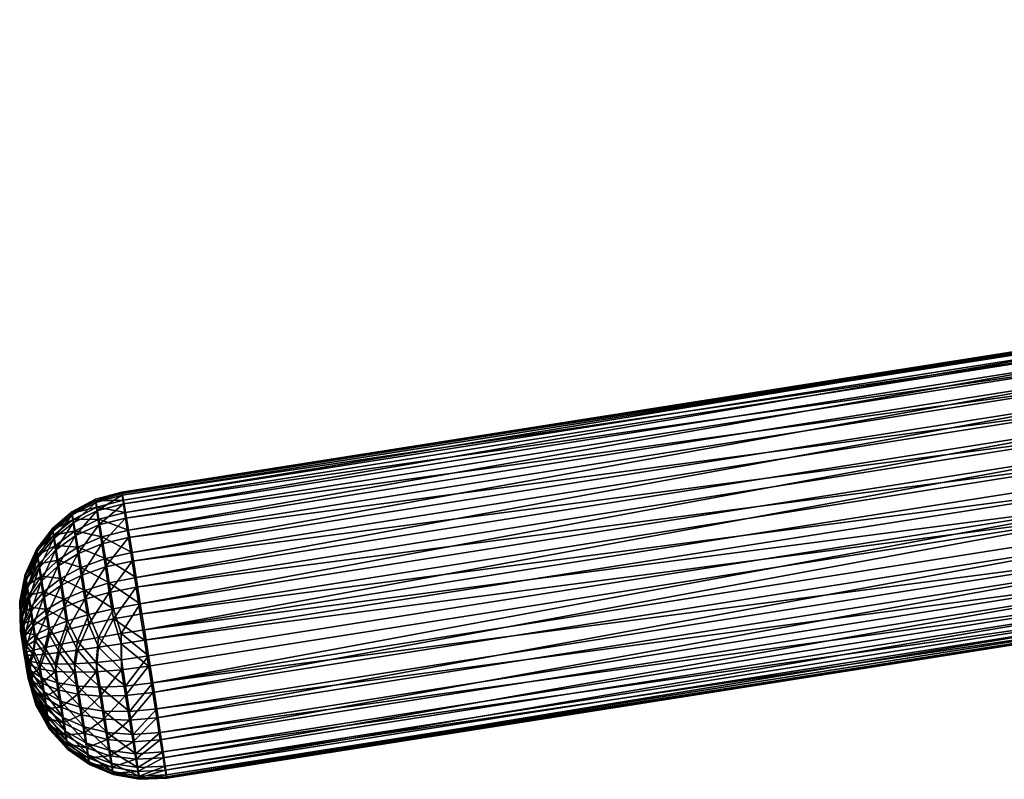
# Model space of a CAD drawing. Header units: centimetres. Extents: x 8 to 126, y -68 to 4.
# Tile 41 of 256: x 8.06 to 9.68, y -65.74 to -64.49. Entities that reach past the tile are written whole.
import ezdxf

# ---------------------------------------------------------------- set-up
doc = ezdxf.new("R2010")
doc.units = ezdxf.units.CM
doc.layers.get('0').update_dxf_attribs({"true_color": 0x5890e1})

msp = doc.modelspace()

# ---------------------------------------------------------------- meshes
at = {"color": 254, "true_color": 0xcad1ee}
mesh = msp.add_polyface(dxfattribs=at)
corners = [(8.2628, -65.515, -29.2969), (9.8995, -65.3011, -29.2932), (9.8927, -65.2584, -29.2876), (9.8995, -65.2842, -29.7619), (8.2628, -65.4978, -29.7736), (9.8927, -65.2412, -29.7643), (9.9064, -65.3285, -29.7507), (8.2765, -65.5851, -29.76), (9.913, -65.3714, -29.7301), (9.9189, -65.4102, -29.7005), (8.2831, -65.628, -29.7394), (9.9238, -65.4422, -29.6635), (8.289, -65.6668, -29.7098), (9.9272, -65.4655, -29.6216), (8.2939, -65.6987, -29.6728), (9.9292, -65.4797, -29.5777), (8.2973, -65.7221, -29.6309), (9.9298, -65.4852, -29.5345), (8.2993, -65.7363, -29.587), (9.9292, -65.4829, -29.491), (8.2993, -65.7395, -29.5002), (9.9272, -65.4719, -29.4461), (9.9238, -65.4516, -29.4027), (8.2973, -65.7285, -29.4554), (9.9189, -65.4224, -29.3635), (8.2939, -65.7082, -29.4119), (9.913, -65.3858, -29.3311), (8.289, -65.679, -29.3727), (9.9064, -65.3445, -29.3075), (8.2831, -65.6424, -29.3404), (8.2765, -65.6011, -29.3168), (9.781, -64.5339, -29.698), (9.7779, -64.5134, -29.6931), (9.781, -64.5331, -29.6996), (9.7778, -64.5139, -29.6913), (9.7748, -64.4941, -29.6906), (9.7754, -64.4939, -29.6925), (9.7784, -64.513, -29.6949), (9.7763, -64.4937, -29.6943), (9.7792, -64.5124, -29.6967), (9.7815, -64.5323, -29.7013), (9.7823, -64.5314, -29.703), (9.7778, -64.5277, -29.3079), (9.7748, -64.5079, -29.3072), (9.7747, -64.5079, -29.309), (9.7791, -64.5075, -29.3007), (9.7805, -64.5262, -29.3009), (9.782, -64.5258, -29.2996), (9.7776, -64.5077, -29.302), (9.7792, -64.5267, -29.3025), (9.7763, -64.5078, -29.3036), (9.7784, -64.5271, -29.3043), (9.7754, -64.5079, -29.3054), (9.7779, -64.5274, -29.3061), (9.781, -64.5481, -29.3028), (9.781, -64.5475, -29.3011), (9.7815, -64.5468, -29.2993), (8.2628, -65.4978, -29.7736), (9.886, -65.1985, -29.7588), (9.8927, -65.2412, -29.7643), (8.2561, -65.4551, -29.7681), (9.879, -65.1551, -29.7445), (8.2491, -65.4117, -29.7537), (9.8724, -65.1138, -29.7208), (8.2425, -65.3703, -29.7301), (9.8665, -65.0772, -29.6885), (8.2366, -65.3338, -29.6978), (9.8616, -65.048, -29.6493), (8.2317, -65.3046, -29.6585), (9.8582, -65.0277, -29.6058), (8.2283, -65.2843, -29.6151), (9.8562, -65.0167, -29.561), (8.2263, -65.2733, -29.5702), (9.8556, -65.0144, -29.5175), (8.2263, -65.2764, -29.4835), (9.8582, -65.0341, -29.4303), (9.8562, -65.0199, -29.4742), (8.2283, -65.2906, -29.4396), (9.8616, -65.0574, -29.3884), (8.2317, -65.314, -29.3977), (9.8665, -65.0894, -29.3514), (8.2366, -65.346, -29.3607), (9.8724, -65.1282, -29.3218), (8.2425, -65.3848, -29.3311), (9.879, -65.1711, -29.3012), (8.2491, -65.4277, -29.3105), (9.886, -65.2154, -29.2901), (8.2561, -65.472, -29.2993), (9.8927, -65.2584, -29.2876), (9.7778, -64.5139, -29.6913), (9.7778, -64.5277, -29.3079), (9.7747, -64.5079, -29.309), (9.781, -64.5339, -29.698), (9.781, -64.5481, -29.3028)]
mesh.append_faces([[corners[k] for k in face] for face in [(0, 1, 2), (3, 4, 5), (6, 7, 3), (8, 7, 6), (9, 10, 8), (11, 12, 9), (13, 14, 11), (15, 16, 13), (17, 18, 15), (19, 20, 17), (21, 20, 19), (22, 23, 21), (24, 25, 22), (26, 27, 24), (28, 29, 26), (1, 30, 28), (31, 32, 33), (34, 32, 31), (35, 32, 34), (36, 37, 32), (38, 39, 37), (32, 40, 33), (40, 32, 37), (41, 37, 39), (42, 43, 44), (45, 46, 47), (48, 46, 45), (48, 49, 46), (50, 49, 48), (50, 51, 49), (52, 51, 50), (52, 53, 51), (43, 53, 52), (42, 53, 43), (54, 53, 42), (54, 55, 53), (55, 51, 53), (51, 55, 56), (56, 49, 51), (57, 58, 59), (60, 61, 58), (62, 63, 61), (64, 65, 63), (66, 67, 65), (68, 69, 67), (70, 71, 69), (72, 73, 71), (74, 75, 76), (77, 78, 75), (79, 80, 78), (81, 82, 80), (83, 84, 82), (85, 86, 84), (87, 88, 86), (89, 90, 91), (92, 90, 89), (92, 93, 90)]], dxfattribs={"color": 254})
mesh = msp.add_polyface(dxfattribs=at)
corners = [(8.2246, -65.5209, -29.3009), (8.2696, -65.5577, -29.3024), (8.2628, -65.515, -29.2969), (8.2319, -65.606, -29.3217), (8.2765, -65.6011, -29.3168), (8.2384, -65.6465, -29.3448), (8.2831, -65.6424, -29.3404), (8.2442, -65.6823, -29.3764), (8.289, -65.679, -29.3727), (8.2489, -65.7108, -29.4148), (8.2939, -65.7082, -29.4119), (8.2523, -65.7307, -29.4574), (8.2973, -65.7285, -29.4554), (8.2542, -65.7415, -29.5012), (8.2993, -65.7395, -29.5002), (8.2999, -65.7418, -29.5437), (8.2548, -65.7438, -29.5438), (8.2993, -65.7363, -29.587), (8.2542, -65.7384, -29.5861), (8.2973, -65.7221, -29.6309), (8.2523, -65.7245, -29.6291), (8.2939, -65.6987, -29.6728), (8.2489, -65.7016, -29.6701), (8.289, -65.6668, -29.7098), (8.2442, -65.6703, -29.7063), (8.2831, -65.628, -29.7394), (8.2384, -65.6324, -29.7353), (8.2765, -65.5851, -29.76), (8.2319, -65.5903, -29.7554), (8.2696, -65.5408, -29.7712), (9.8995, -65.2842, -29.7619), (8.2696, -65.5408, -29.7712), (8.2628, -65.4978, -29.7736), (8.2765, -65.5851, -29.76), (9.913, -65.3714, -29.7301), (8.2831, -65.628, -29.7394), (9.9189, -65.4102, -29.7005), (8.289, -65.6668, -29.7098), (9.9238, -65.4422, -29.6635), (8.2939, -65.6987, -29.6728), (9.9272, -65.4655, -29.6216), (8.2973, -65.7221, -29.6309), (9.9292, -65.4797, -29.5777), (8.2993, -65.7363, -29.587), (9.9298, -65.4852, -29.5345), (8.2999, -65.7418, -29.5437), (8.2993, -65.7395, -29.5002), (9.9272, -65.4719, -29.4461), (8.2973, -65.7285, -29.4554), (9.9238, -65.4516, -29.4027), (8.2939, -65.7082, -29.4119), (9.9189, -65.4224, -29.3635), (8.289, -65.679, -29.3727), (9.913, -65.3858, -29.3311), (8.2831, -65.6424, -29.3404), (9.9064, -65.3445, -29.3075), (8.2765, -65.6011, -29.3168), (9.8995, -65.3011, -29.2932), (8.2696, -65.5577, -29.3024), (8.2628, -65.515, -29.2969), (9.8927, -65.2584, -29.2876), (8.2561, -65.472, -29.2993), (8.2628, -65.515, -29.2969), (8.2561, -65.4551, -29.7681), (9.886, -65.1985, -29.7588), (8.2628, -65.4978, -29.7736), (8.2491, -65.4117, -29.7537), (9.879, -65.1551, -29.7445), (8.2425, -65.3703, -29.7301), (9.8724, -65.1138, -29.7208), (8.2366, -65.3338, -29.6978), (9.8665, -65.0772, -29.6885), (8.2317, -65.3046, -29.6585), (9.8616, -65.048, -29.6493), (8.2283, -65.2843, -29.6151), (9.8582, -65.0277, -29.6058), (8.2263, -65.2733, -29.5702), (9.8562, -65.0167, -29.561), (8.2257, -65.271, -29.5267), (9.8556, -65.0144, -29.5175), (9.8562, -65.0199, -29.4742), (8.2263, -65.2764, -29.4835), (8.2283, -65.2906, -29.4396), (9.8582, -65.0341, -29.4303), (8.2317, -65.314, -29.3977), (9.8616, -65.0574, -29.3884), (8.2366, -65.346, -29.3607), (9.8665, -65.0894, -29.3514), (8.2425, -65.3848, -29.3311), (9.8724, -65.1282, -29.3218), (8.2491, -65.4277, -29.3105), (9.879, -65.1711, -29.3012), (9.886, -65.2154, -29.2901)]
mesh.append_faces([[corners[k] for k in face] for face in [(0, 1, 2), (3, 4, 1), (5, 6, 4), (7, 6, 5), (7, 8, 6), (9, 8, 7), (9, 10, 8), (11, 10, 9), (11, 12, 10), (13, 12, 11), (13, 14, 12), (13, 15, 14), (16, 15, 13), (16, 17, 15), (18, 17, 16), (18, 19, 17), (20, 19, 18), (20, 21, 19), (22, 21, 20), (22, 23, 21), (24, 23, 22), (24, 25, 23), (26, 25, 24), (26, 27, 25), (28, 29, 27), (30, 31, 32), (30, 33, 31), (34, 35, 33), (36, 37, 35), (38, 39, 37), (40, 41, 39), (42, 43, 41), (44, 45, 43), (44, 46, 45), (47, 48, 46), (49, 50, 48), (51, 52, 50), (53, 54, 52), (55, 56, 54), (57, 58, 56), (57, 59, 58), (60, 61, 62), (63, 64, 65), (66, 67, 63), (68, 69, 66), (70, 71, 68), (72, 73, 70), (74, 75, 72), (76, 77, 74), (78, 79, 76), (78, 80, 79), (81, 80, 78), (82, 83, 81), (84, 85, 82), (86, 87, 84), (88, 89, 86), (90, 91, 88), (61, 92, 90)]], dxfattribs={"color": 254})
mesh = msp.add_polyface(dxfattribs=at)
corners = [(8.1881, -65.3159, -29.6562), (8.2366, -65.3338, -29.6978), (8.1928, -65.3445, -29.6945), (8.1847, -65.296, -29.6136), (8.2317, -65.3046, -29.6585), (8.1828, -65.2853, -29.5698), (8.2283, -65.2843, -29.6151), (8.1822, -65.283, -29.5272), (8.2263, -65.2733, -29.5702), (8.1828, -65.2883, -29.4849), (8.2257, -65.271, -29.5267), (8.1847, -65.3022, -29.4419), (8.2263, -65.2764, -29.4835), (8.1881, -65.3251, -29.4009), (8.2283, -65.2906, -29.4396), (8.1928, -65.3564, -29.3647), (8.2317, -65.314, -29.3977), (8.1986, -65.3802, -29.7262), (8.1534, -65.3615, -29.6849), (8.1588, -65.395, -29.7145), (8.1203, -65.3831, -29.67), (8.1489, -65.3347, -29.6489), (8.1458, -65.316, -29.609), (8.1163, -65.359, -29.6376), (8.0894, -65.3893, -29.6222), (8.1135, -65.3422, -29.6018), (8.087, -65.3752, -29.5919), (8.144, -65.3059, -29.5679), (8.1434, -65.3038, -29.5279), (8.1119, -65.3332, -29.5648), (8.0856, -65.3675, -29.5606), (8.1113, -65.3312, -29.5289), (8.0851, -65.3658, -29.5302), (8.0666, -65.4067, -29.5316), (8.144, -65.3088, -29.4883), (8.1458, -65.3218, -29.448), (8.1119, -65.3358, -29.4933), (8.0856, -65.3697, -29.5), (8.1135, -65.3475, -29.457), (8.087, -65.3796, -29.4693), (8.1489, -65.3433, -29.4095), (8.1534, -65.3726, -29.3755), (8.1163, -65.3668, -29.4225), (8.0894, -65.3959, -29.44), (8.1203, -65.3931, -29.392), (8.1588, -65.4082, -29.3484)]
mesh.append_faces([[corners[k] for k in face] for face in [(0, 1, 2), (3, 4, 0), (5, 6, 3), (7, 8, 5), (9, 10, 7), (11, 12, 9), (13, 14, 11), (15, 16, 13), (17, 18, 2), (18, 17, 19), (19, 20, 18), (2, 21, 0), (21, 2, 18), (0, 22, 3), (22, 0, 21), (18, 23, 21), (23, 18, 20), (20, 24, 23), (21, 25, 22), (25, 21, 23), (23, 26, 25), (26, 23, 24), (3, 27, 5), (27, 3, 22), (5, 28, 7), (28, 5, 27), (22, 29, 27), (29, 22, 25), (25, 30, 29), (30, 25, 26), (27, 31, 28), (31, 27, 29), (29, 32, 31), (32, 29, 30), (30, 33, 32), (7, 34, 9), (34, 7, 28), (9, 35, 11), (35, 9, 34), (28, 36, 34), (36, 28, 31), (31, 37, 36), (37, 31, 32), (34, 38, 35), (38, 34, 36), (36, 39, 38), (39, 36, 37), (11, 40, 13), (40, 11, 35), (13, 41, 15), (41, 13, 40), (35, 42, 40), (42, 35, 38), (38, 43, 42), (43, 38, 39), (40, 44, 41), (44, 40, 42), (45, 15, 41)]], dxfattribs={"color": 254})
mesh = msp.add_polyface(dxfattribs=at)
corners = [(8.2696, -65.5408, -29.7712), (8.2246, -65.5039, -29.77), (8.2628, -65.4978, -29.7736), (8.2251, -65.5636, -29.3076), (8.2246, -65.5209, -29.3009), (8.1872, -65.5264, -29.3125), (8.2251, -65.547, -29.7664), (8.1872, -65.5102, -29.7588), (8.2696, -65.5577, -29.3024), (8.2319, -65.606, -29.3217), (8.2384, -65.6465, -29.3448), (8.2765, -65.6011, -29.3168), (8.2319, -65.5903, -29.7554), (8.2765, -65.5851, -29.76), (8.2384, -65.6324, -29.7353), (8.19, -65.6067, -29.3352), (8.1961, -65.6447, -29.3569), (8.2015, -65.6782, -29.3866), (8.2442, -65.6823, -29.3764), (8.206, -65.705, -29.4226), (8.2489, -65.7108, -29.4148), (8.2091, -65.7236, -29.4625), (8.2523, -65.7307, -29.4574), (8.2109, -65.7337, -29.5036), (8.2542, -65.7415, -29.5012), (8.2115, -65.7359, -29.5435), (8.2548, -65.7438, -29.5438), (8.2109, -65.7309, -29.5832), (8.2542, -65.7384, -29.5861), (8.2091, -65.7178, -29.6235), (8.2523, -65.7245, -29.6291), (8.206, -65.6964, -29.662), (8.2489, -65.7016, -29.6701), (8.2015, -65.667, -29.6959), (8.2442, -65.6703, -29.7063), (8.1961, -65.6314, -29.7231), (8.19, -65.592, -29.742), (8.1837, -65.5514, -29.7522), (8.2246, -65.5039, -29.77), (8.2561, -65.4551, -29.7681), (8.2628, -65.4978, -29.7736), (8.2119, -65.4632, -29.7633), (8.2051, -65.4207, -29.7493), (8.2491, -65.4117, -29.7537), (8.1986, -65.3802, -29.7262), (8.2425, -65.3703, -29.7301), (8.1928, -65.3445, -29.6945), (8.2366, -65.3338, -29.6978), (8.1881, -65.3159, -29.6562), (8.2317, -65.3046, -29.6585), (8.1847, -65.296, -29.6136), (8.2283, -65.2843, -29.6151), (8.1828, -65.2853, -29.5698), (8.2263, -65.2733, -29.5702), (8.1822, -65.283, -29.5272), (8.2257, -65.271, -29.5267), (8.1828, -65.2883, -29.4849), (8.2263, -65.2764, -29.4835), (8.1847, -65.3022, -29.4419), (8.2283, -65.2906, -29.4396), (8.1881, -65.3251, -29.4009), (8.2317, -65.314, -29.3977), (8.1928, -65.3564, -29.3647), (8.2366, -65.346, -29.3607), (8.1986, -65.3943, -29.3357), (8.2425, -65.3848, -29.3311), (8.2051, -65.4364, -29.3156), (8.2491, -65.4277, -29.3105), (8.2119, -65.4797, -29.3046), (8.2561, -65.472, -29.2993), (8.2628, -65.515, -29.2969), (8.2246, -65.5209, -29.3009)]
mesh.append_faces([[corners[k] for k in face] for face in [(0, 1, 2), (3, 4, 5), (1, 6, 7), (3, 8, 4), (9, 8, 3), (10, 11, 9), (12, 13, 14), (6, 0, 12), (1, 0, 6), (3, 15, 9), (9, 16, 10), (10, 17, 18), (17, 10, 16), (18, 19, 20), (19, 18, 17), (20, 21, 22), (21, 20, 19), (22, 23, 24), (23, 22, 21), (24, 25, 26), (25, 24, 23), (26, 27, 28), (27, 26, 25), (28, 29, 30), (29, 28, 27), (30, 31, 32), (31, 30, 29), (32, 33, 34), (33, 32, 31), (34, 35, 14), (35, 34, 33), (14, 36, 12), (12, 37, 6), (38, 39, 40), (41, 39, 38), (42, 39, 41), (42, 43, 39), (44, 43, 42), (44, 45, 43), (46, 45, 44), (46, 47, 45), (48, 49, 47), (50, 51, 49), (52, 53, 51), (54, 55, 53), (56, 57, 55), (58, 59, 57), (60, 61, 59), (62, 63, 61), (64, 63, 62), (64, 65, 63), (66, 65, 64), (66, 67, 65), (68, 67, 66), (68, 69, 67), (68, 70, 69), (68, 71, 70)]], dxfattribs={"color": 254})
mesh = msp.add_polyface(dxfattribs=at)
corners = [(8.2119, -65.4632, -29.7633), (8.1649, -65.4329, -29.7362), (8.2051, -65.4207, -29.7493), (8.1713, -65.4727, -29.7494), (8.1307, -65.4473, -29.7161), (8.1588, -65.395, -29.7145), (8.1986, -65.3802, -29.7262), (8.1252, -65.4132, -29.6966), (8.0969, -65.4353, -29.6722), (8.1015, -65.4642, -29.6887), (8.1203, -65.3831, -29.67), (8.0927, -65.4097, -29.6496), (8.0725, -65.4407, -29.6242), (8.0757, -65.4605, -29.6417), (8.0894, -65.3893, -29.6222), (8.0699, -65.4249, -29.603), (8.0598, -65.4632, -29.5811), (8.068, -65.4139, -29.5795), (8.087, -65.3752, -29.5919), (8.0585, -65.4559, -29.5653), (8.0669, -65.408, -29.5552), (8.0856, -65.3675, -29.5606), (8.0578, -65.4519, -29.5491), (8.0666, -65.4067, -29.5316), (8.0576, -65.451, -29.5332), (8.1163, -65.3668, -29.4225), (8.0927, -65.4183, -29.4142), (8.1203, -65.3931, -29.392), (8.0894, -65.3959, -29.44), (8.0851, -65.3658, -29.5302), (8.0669, -65.4096, -29.5082), (8.0856, -65.3697, -29.5), (8.0578, -65.453, -29.5175), (8.068, -65.4173, -29.4845), (8.087, -65.3796, -29.4693), (8.0585, -65.4582, -29.5016), (8.0699, -65.43, -29.4618), (8.0598, -65.4667, -29.4863), (8.0725, -65.4473, -29.4418), (8.0615, -65.4783, -29.4729), (8.1928, -65.3564, -29.3647), (8.1588, -65.4082, -29.3484), (8.1986, -65.3943, -29.3357), (8.1649, -65.4476, -29.3295), (8.2051, -65.4364, -29.3156), (8.1534, -65.3726, -29.3755), (8.1252, -65.4251, -29.3675), (8.0969, -65.4453, -29.3935), (8.1307, -65.4605, -29.3506), (8.1015, -65.4753, -29.3791), (8.0757, -65.4683, -29.4257)]
mesh.append_faces([[corners[k] for k in face] for face in [(0, 1, 2), (3, 4, 1), (2, 5, 6), (5, 2, 1), (1, 7, 5), (7, 1, 4), (4, 8, 7), (8, 4, 9), (10, 5, 7), (7, 11, 10), (11, 7, 8), (8, 12, 11), (12, 8, 13), (14, 10, 11), (11, 15, 14), (15, 11, 12), (12, 16, 15), (14, 17, 18), (17, 14, 15), (15, 19, 17), (19, 15, 16), (18, 20, 21), (20, 18, 17), (17, 22, 20), (22, 17, 19), (23, 21, 20), (20, 24, 23), (24, 20, 22), (25, 26, 27), (26, 25, 28), (29, 30, 31), (30, 29, 23), (23, 32, 30), (32, 23, 24), (31, 33, 34), (33, 31, 30), (30, 35, 33), (35, 30, 32), (34, 36, 28), (36, 34, 33), (33, 37, 36), (37, 33, 35), (28, 38, 26), (38, 28, 36), (36, 39, 38), (40, 41, 42), (42, 43, 44), (43, 42, 41), (45, 46, 41), (46, 45, 27), (27, 47, 46), (47, 27, 26), (41, 48, 43), (48, 41, 46), (49, 46, 47), (26, 50, 47), (50, 26, 38)]], dxfattribs={"color": 254})
mesh = msp.add_polyface(dxfattribs=at)
corners = [(8.1872, -65.5102, -29.7588), (8.1837, -65.5514, -29.7522), (8.1527, -65.5163, -29.7403), (8.083, -65.5063, -29.6623), (8.0803, -65.531, -29.6512), (8.0686, -65.5179, -29.621), (8.0987, -65.5268, -29.686), (8.1064, -65.4944, -29.6987), (8.1231, -65.5219, -29.7158), (8.1364, -65.4831, -29.728), (8.1527, -65.5163, -29.7403), (8.1713, -65.4727, -29.7494), (8.1872, -65.5102, -29.7588), (8.2119, -65.4632, -29.7633), (8.2246, -65.5039, -29.77), (8.2119, -65.4797, -29.3046), (8.1872, -65.5264, -29.3125), (8.2246, -65.5209, -29.3009), (8.1713, -65.4883, -29.3192), (8.1527, -65.5311, -29.3314), (8.1364, -65.4971, -29.3413), (8.1231, -65.5349, -29.3562), (8.1064, -65.5063, -29.3713), (8.0987, -65.5376, -29.3863), (8.083, -65.5155, -29.4085), (8.0686, -65.5241, -29.4506), (8.0803, -65.5393, -29.4213), (8.1649, -65.4329, -29.7362), (8.1307, -65.4473, -29.7161), (8.1015, -65.4642, -29.6887), (8.0793, -65.4829, -29.6545), (8.0661, -65.5022, -29.6157), (8.0628, -65.5206, -29.5754), (8.0641, -65.5283, -29.5779), (8.0757, -65.4605, -29.6417), (8.0969, -65.4353, -29.6722), (8.0637, -65.4871, -29.6071), (8.0615, -65.4739, -29.5954), (8.0725, -65.4407, -29.6242), (8.0617, -65.5132, -29.5711), (8.0598, -65.4632, -29.5811), (8.1252, -65.4251, -29.3675), (8.1015, -65.4753, -29.3791), (8.1307, -65.4605, -29.3506), (8.2051, -65.4364, -29.3156), (8.1649, -65.4476, -29.3295), (8.0725, -65.4473, -29.4418), (8.0637, -65.4924, -29.4621), (8.0757, -65.4683, -29.4257), (8.0615, -65.4783, -29.4729), (8.0969, -65.4453, -29.3935), (8.0793, -65.4915, -29.4146), (8.0661, -65.508, -29.4546), (8.0628, -65.5235, -29.4963), (8.0641, -65.5313, -29.4943)]
mesh.append_faces([[corners[k] for k in face] for face in [(0, 1, 2), (3, 4, 5), (3, 6, 4), (7, 6, 3), (7, 8, 6), (9, 8, 7), (9, 10, 8), (11, 10, 9), (11, 12, 10), (13, 12, 11), (13, 14, 12), (15, 16, 17), (18, 16, 15), (18, 19, 16), (20, 19, 18), (20, 21, 19), (22, 21, 20), (22, 23, 21), (24, 23, 22), (25, 26, 24), (27, 13, 11), (28, 11, 9), (9, 29, 28), (29, 9, 7), (7, 30, 29), (30, 7, 3), (3, 31, 30), (31, 3, 5), (5, 32, 31), (32, 5, 33), (29, 34, 35), (34, 29, 30), (30, 36, 34), (36, 30, 31), (34, 37, 38), (37, 34, 36), (31, 39, 36), (40, 38, 37), (41, 42, 43), (44, 18, 15), (18, 44, 45), (45, 20, 18), (20, 45, 43), (43, 22, 20), (22, 43, 42), (46, 47, 48), (47, 46, 49), (50, 51, 42), (51, 50, 48), (48, 52, 51), (52, 48, 47), (47, 53, 52), (42, 24, 22), (24, 42, 51), (51, 25, 24), (25, 51, 52), (52, 54, 25), (54, 52, 53)]], dxfattribs={"color": 254})
mesh = msp.add_polyface(dxfattribs=at)
corners = [(8.0602, -65.5064, -29.5142), (8.0686, -65.5598, -29.5052), (8.061, -65.5116, -29.5082), (8.0597, -65.5027, -29.5209), (8.0594, -65.5004, -29.528), (8.0593, -65.4995, -29.535), (8.0695, -65.5655, -29.5103), (8.0594, -65.4999, -29.542), (8.0702, -65.5699, -29.5162), (8.0597, -65.5016, -29.5493), (8.0602, -65.5049, -29.5563), (8.063, -65.5222, -29.5716), (8.0641, -65.5283, -29.5779), (8.0642, -65.5292, -29.5739), (8.0628, -65.5235, -29.4963), (8.063, -65.5248, -29.5001), (8.0642, -65.5319, -29.4983), (8.0617, -65.5158, -29.4999), (8.062, -65.5179, -29.5034), (8.0606, -65.5089, -29.5052), (8.061, -65.5116, -29.5082), (8.0597, -65.5032, -29.5118), (8.0602, -65.5064, -29.5142), (8.0591, -65.499, -29.5193), (8.0597, -65.5027, -29.5209), (8.0588, -65.4965, -29.5271), (8.0594, -65.5004, -29.528), (8.0587, -65.4955, -29.5348), (8.0593, -65.4995, -29.535), (8.0588, -65.4959, -29.5426), (8.0594, -65.4999, -29.542), (8.0591, -65.4979, -29.5506), (8.0597, -65.5016, -29.5493), (8.0597, -65.5015, -29.5584), (8.0602, -65.5049, -29.5563), (8.0606, -65.5067, -29.5654), (8.061, -65.5096, -29.5626), (8.0617, -65.5132, -29.5711), (8.062, -65.5155, -29.5678), (8.0628, -65.5206, -29.5754), (8.0661, -65.5022, -29.6157), (8.0637, -65.4871, -29.6071), (8.0615, -65.4739, -29.5954), (8.0598, -65.4632, -29.5811), (8.0585, -65.4559, -29.5653), (8.0578, -65.4519, -29.5491), (8.0576, -65.451, -29.5332), (8.0578, -65.453, -29.5175), (8.0585, -65.4582, -29.5016), (8.0615, -65.4783, -29.4729), (8.0699, -65.43, -29.4618), (8.0598, -65.4667, -29.4863), (8.0637, -65.4924, -29.4621)]
mesh.append_faces([[corners[k] for k in face] for face in [(0, 1, 2), (3, 1, 0), (4, 1, 3), (5, 6, 4), (7, 8, 5), (9, 8, 7), (10, 8, 9), (11, 12, 13), (14, 15, 16), (17, 15, 14), (17, 18, 15), (19, 18, 17), (19, 20, 18), (21, 20, 19), (21, 22, 20), (23, 22, 21), (23, 24, 22), (25, 24, 23), (25, 26, 24), (27, 26, 25), (27, 28, 26), (29, 28, 27), (29, 30, 28), (31, 30, 29), (31, 32, 30), (33, 32, 31), (33, 34, 32), (35, 34, 33), (35, 36, 34), (37, 36, 35), (37, 38, 36), (39, 38, 37), (39, 11, 38), (12, 11, 39), (37, 40, 39), (41, 35, 42), (35, 41, 37), (42, 33, 43), (33, 42, 35), (43, 31, 44), (31, 43, 33), (44, 29, 45), (29, 44, 31), (45, 27, 46), (27, 45, 29), (46, 25, 47), (25, 46, 27), (47, 23, 48), (23, 47, 25), (49, 50, 51), (48, 21, 51), (21, 48, 23), (51, 19, 49), (19, 51, 21), (49, 17, 52), (17, 49, 19), (14, 52, 17)]], dxfattribs={"color": 254})
mesh = msp.add_polyface(dxfattribs=at)
corners = [(8.0702, -65.5699, -29.5162), (8.0711, -65.575, -29.5301), (8.0708, -65.5731, -29.5228), (8.0652, -65.5389, -29.4979), (8.0675, -65.5532, -29.5013), (8.0664, -65.5461, -29.4989), (8.0642, -65.5319, -29.4983), (8.0686, -65.5598, -29.5052), (8.063, -65.5248, -29.5001), (8.062, -65.5179, -29.5034), (8.061, -65.5116, -29.5082), (8.0594, -65.5004, -29.528), (8.0695, -65.5655, -29.5103), (8.0593, -65.4995, -29.535), (8.061, -65.5096, -29.5626), (8.0602, -65.5049, -29.5563), (8.062, -65.5155, -29.5678), (8.063, -65.5222, -29.5716), (8.0642, -65.5292, -29.5739), (8.0652, -65.5361, -29.5748), (8.0664, -65.5434, -29.5744), (8.0675, -65.5507, -29.5725), (8.0686, -65.5575, -29.5691), (8.0695, -65.5635, -29.5644), (8.0702, -65.5684, -29.5588), (8.0708, -65.572, -29.5525), (8.0711, -65.5745, -29.5454), (8.0712, -65.5755, -29.5377), (8.0708, -65.5735, -29.5144), (8.0702, -65.5699, -29.5162), (8.0708, -65.5731, -29.5228), (8.07, -65.5683, -29.5074), (8.0695, -65.5655, -29.5103), (8.0686, -65.5598, -29.5052), (8.0689, -65.5618, -29.5016), (8.0675, -65.5532, -29.5013), (8.0677, -65.5544, -29.4974), (8.0664, -65.5461, -29.4989), (8.0665, -65.5466, -29.4948), (8.0652, -65.5389, -29.4979), (8.069, -65.5397, -29.4593), (8.0735, -65.5552, -29.4517), (8.069, -65.5341, -29.6134), (8.0664, -65.5434, -29.5744), (8.0652, -65.5361, -29.5748), (8.0702, -65.5684, -29.5588), (8.0708, -65.5718, -29.5609), (8.0708, -65.572, -29.5525), (8.07, -65.5661, -29.5675), (8.0695, -65.5635, -29.5644), (8.0686, -65.5575, -29.5691), (8.0689, -65.5592, -29.5728), (8.0675, -65.5507, -29.5725), (8.0677, -65.5515, -29.5765), (8.0665, -65.5436, -29.5785), (8.0735, -65.5491, -29.6221), (8.076, -65.571, -29.4569), (8.076, -65.5652, -29.618), (8.0642, -65.5292, -29.5739), (8.069, -65.5341, -29.6134), (8.0652, -65.5361, -29.5748), (8.0641, -65.5283, -29.5779), (8.0686, -65.5179, -29.621), (8.0641, -65.5313, -29.4943), (8.069, -65.5397, -29.4593), (8.0686, -65.5241, -29.4506), (8.0652, -65.5389, -29.4979), (8.0642, -65.5319, -29.4983), (8.0628, -65.5235, -29.4963)]
mesh.append_faces([[corners[k] for k in face] for face in [(0, 1, 2), (3, 4, 5), (6, 4, 3), (6, 7, 4), (8, 7, 6), (9, 7, 8), (10, 7, 9), (11, 12, 7), (13, 0, 12), (14, 0, 15), (16, 0, 14), (17, 0, 16), (18, 0, 17), (19, 0, 18), (20, 0, 19), (21, 0, 20), (22, 0, 21), (23, 0, 22), (24, 0, 23), (25, 0, 24), (26, 0, 25), (27, 0, 26), (1, 0, 27), (28, 29, 30), (31, 29, 28), (31, 32, 29), (31, 33, 32), (34, 33, 31), (34, 35, 33), (36, 35, 34), (36, 37, 35), (38, 37, 36), (38, 39, 37), (38, 40, 39), (41, 40, 38), (42, 43, 44), (45, 46, 47), (45, 48, 46), (49, 48, 45), (50, 48, 49), (50, 51, 48), (52, 51, 50), (52, 53, 51), (43, 53, 52), (43, 54, 53), (42, 54, 43), (42, 55, 54), (36, 41, 38), (34, 56, 36), (54, 57, 53), (58, 59, 60), (61, 59, 58), (62, 59, 61), (63, 64, 65), (63, 66, 64), (63, 67, 66), (68, 67, 63)]], dxfattribs={"color": 254})
mesh = msp.add_polyface(dxfattribs=at)
corners = [(8.0718, -65.5791, -29.5301), (8.0712, -65.5755, -29.5377), (8.0719, -65.5795, -29.5379), (8.0711, -65.575, -29.5301), (8.0714, -65.5771, -29.5221), (8.0708, -65.5731, -29.5228), (8.0708, -65.5735, -29.5144), (8.0735, -65.5552, -29.4517), (8.0803, -65.5393, -29.4213), (8.069, -65.5397, -29.4593), (8.0903, -65.5619, -29.4102), (8.0987, -65.5376, -29.3863), (8.1158, -65.5661, -29.3735), (8.1231, -65.5349, -29.3562), (8.1475, -65.5677, -29.3439), (8.1527, -65.5311, -29.3314), (8.1837, -65.5669, -29.3221), (8.1872, -65.5264, -29.3125), (8.2251, -65.5636, -29.3076), (8.0711, -65.5745, -29.5454), (8.0718, -65.5785, -29.5456), (8.0714, -65.576, -29.5534), (8.0708, -65.572, -29.5525), (8.0708, -65.5718, -29.5609), (8.0803, -65.531, -29.6512), (8.0735, -65.5491, -29.6221), (8.069, -65.5341, -29.6134), (8.0903, -65.5527, -29.6639), (8.0987, -65.5268, -29.686), (8.1158, -65.5543, -29.7009), (8.1231, -65.5219, -29.7158), (8.1475, -65.5538, -29.7305), (8.1527, -65.5163, -29.7403), (8.1837, -65.5514, -29.7522), (8.1872, -65.5102, -29.7588), (8.2251, -65.547, -29.7664), (8.19, -65.6067, -29.3352), (8.1532, -65.6035, -29.3557), (8.1206, -65.5964, -29.3835), (8.0941, -65.5854, -29.418), (8.076, -65.571, -29.4569), (8.0677, -65.5544, -29.4974), (8.0784, -65.586, -29.4655), (8.0689, -65.5618, -29.5016), (8.07, -65.5683, -29.5074), (8.0806, -65.5993, -29.4773), (8.2319, -65.5903, -29.7554), (8.19, -65.592, -29.742), (8.1532, -65.5903, -29.7213), (8.1206, -65.5852, -29.6931), (8.0977, -65.6, -29.6468), (8.076, -65.5652, -29.618), (8.0941, -65.5767, -29.6579), (8.0806, -65.5949, -29.5998), (8.0689, -65.5592, -29.5728), (8.0784, -65.5808, -29.6105), (8.07, -65.5661, -29.5675), (8.0677, -65.5515, -29.5765), (8.0665, -65.5436, -29.5785), (8.0686, -65.5179, -29.621), (8.0803, -65.531, -29.6512), (8.069, -65.5341, -29.6134), (8.083, -65.5155, -29.4085), (8.0803, -65.5393, -29.4213), (8.0987, -65.5376, -29.3863), (8.0686, -65.5241, -29.4506), (8.069, -65.5397, -29.4593)]
mesh.append_faces([[corners[k] for k in face] for face in [(0, 1, 2), (0, 3, 1), (4, 3, 0), (4, 5, 3), (6, 5, 4), (7, 8, 9), (10, 8, 7), (10, 11, 8), (12, 11, 10), (12, 13, 11), (14, 13, 12), (14, 15, 13), (16, 15, 14), (16, 17, 15), (18, 17, 16), (19, 2, 1), (19, 20, 2), (19, 21, 20), (22, 21, 19), (22, 23, 21), (24, 25, 26), (24, 27, 25), (28, 27, 24), (28, 29, 27), (30, 29, 28), (30, 31, 29), (32, 31, 30), (32, 33, 31), (34, 35, 33), (36, 18, 16), (37, 16, 14), (38, 14, 12), (39, 12, 10), (10, 40, 39), (40, 10, 7), (7, 41, 40), (42, 39, 40), (40, 43, 42), (44, 42, 43), (6, 45, 44), (33, 46, 47), (47, 31, 33), (31, 47, 48), (48, 29, 31), (29, 48, 49), (50, 51, 52), (53, 54, 55), (54, 53, 56), (55, 57, 51), (57, 55, 54), (49, 27, 29), (27, 49, 52), (52, 25, 27), (25, 52, 51), (51, 58, 25), (59, 60, 61), (62, 63, 64), (65, 66, 63)]], dxfattribs={"color": 254})
mesh = msp.add_polyface(dxfattribs=at)
corners = [(8.1837, -65.5669, -29.3221), (8.1532, -65.6035, -29.3557), (8.19, -65.6067, -29.3352), (8.1475, -65.5677, -29.3439), (8.1206, -65.5964, -29.3835), (8.1961, -65.6447, -29.3569), (8.2319, -65.606, -29.3217), (8.1587, -65.6376, -29.3752), (8.1253, -65.6253, -29.4), (8.1294, -65.6508, -29.4226), (8.1158, -65.5661, -29.3735), (8.0941, -65.5854, -29.418), (8.0977, -65.6078, -29.4308), (8.0784, -65.586, -29.4655), (8.1009, -65.6275, -29.4483), (8.0806, -65.5993, -29.4773), (8.07, -65.5683, -29.5074), (8.0824, -65.6099, -29.4915), (8.1035, -65.6433, -29.4695), (8.0836, -65.6173, -29.5073), (8.1054, -65.6543, -29.493), (8.0708, -65.5735, -29.5144), (8.0714, -65.5771, -29.5221), (8.0843, -65.6213, -29.5236), (8.0845, -65.6221, -29.5394), (8.1064, -65.6603, -29.5173), (8.0718, -65.5791, -29.5301), (8.0719, -65.5795, -29.5379), (8.0843, -65.6201, -29.5551), (8.1068, -65.6616, -29.5408), (8.0836, -65.615, -29.5711), (8.1064, -65.6586, -29.5642), (8.0718, -65.5785, -29.5456), (8.0714, -65.576, -29.5534), (8.1054, -65.6509, -29.588), (8.0824, -65.6065, -29.5863), (8.1035, -65.6382, -29.6107), (8.0806, -65.5949, -29.5998), (8.1009, -65.6209, -29.6307), (8.0708, -65.5718, -29.5609), (8.07, -65.5661, -29.5675), (8.19, -65.592, -29.742), (8.2384, -65.6324, -29.7353), (8.1961, -65.6314, -29.7231), (8.1636, -65.6577, -29.6799), (8.1253, -65.6152, -29.6787), (8.1587, -65.6257, -29.7043), (8.1294, -65.6423, -29.658), (8.1532, -65.5903, -29.7213), (8.1206, -65.5852, -29.6931), (8.0977, -65.6, -29.6468), (8.0784, -65.5808, -29.6105), (8.0941, -65.5767, -29.6579), (8.076, -65.5652, -29.618)]
mesh.append_faces([[corners[k] for k in face] for face in [(0, 1, 2), (3, 4, 1), (5, 6, 2), (2, 7, 5), (7, 2, 1), (1, 8, 7), (8, 1, 4), (9, 7, 8), (10, 11, 4), (4, 12, 8), (12, 4, 11), (11, 13, 12), (8, 14, 9), (14, 8, 12), (12, 15, 14), (15, 12, 13), (13, 16, 15), (14, 17, 18), (17, 14, 15), (18, 19, 20), (19, 18, 17), (15, 21, 17), (17, 22, 19), (22, 17, 21), (23, 20, 19), (24, 25, 23), (19, 26, 23), (26, 19, 22), (23, 27, 24), (27, 23, 26), (28, 29, 24), (30, 31, 28), (24, 32, 28), (32, 24, 27), (28, 33, 30), (33, 28, 32), (34, 35, 36), (35, 34, 30), (36, 37, 38), (37, 36, 35), (30, 39, 35), (39, 30, 33), (35, 40, 37), (40, 35, 39), (41, 42, 43), (44, 45, 46), (45, 44, 47), (43, 48, 41), (48, 43, 46), (46, 49, 48), (49, 46, 45), (47, 50, 45), (50, 47, 38), (38, 51, 50), (51, 38, 37), (45, 52, 49), (52, 45, 50), (53, 50, 51)]], dxfattribs={"color": 254})
mesh = msp.add_polyface(dxfattribs=at)
corners = [(8.1961, -65.6447, -29.3569), (8.1636, -65.6678, -29.4019), (8.2015, -65.6782, -29.3866), (8.1587, -65.6376, -29.3752), (8.1294, -65.6508, -29.4226), (8.1676, -65.6918, -29.4342), (8.206, -65.705, -29.4226), (8.1328, -65.6712, -29.45), (8.1704, -65.7086, -29.4701), (8.2091, -65.7236, -29.4625), (8.1352, -65.6854, -29.4804), (8.1721, -65.7177, -29.5071), (8.2109, -65.7337, -29.5036), (8.1366, -65.6931, -29.5117), (8.1726, -65.7196, -29.5429), (8.2115, -65.7359, -29.5435), (8.137, -65.6947, -29.542), (8.1035, -65.6433, -29.4695), (8.1009, -65.6275, -29.4483), (8.1054, -65.6543, -29.493), (8.1064, -65.6603, -29.5173), (8.0843, -65.6213, -29.5236), (8.1068, -65.6616, -29.5408), (8.0845, -65.6221, -29.5394), (8.1721, -65.7151, -29.5786), (8.2109, -65.7309, -29.5832), (8.1366, -65.6909, -29.5722), (8.1704, -65.7034, -29.6148), (8.2091, -65.7178, -29.6235), (8.1352, -65.681, -29.6029), (8.1676, -65.6841, -29.6494), (8.206, -65.6964, -29.662), (8.1328, -65.6646, -29.6322), (8.1636, -65.6577, -29.6799), (8.2015, -65.667, -29.6959), (8.1294, -65.6423, -29.658), (8.1064, -65.6586, -29.5642), (8.0843, -65.6201, -29.5551), (8.1054, -65.6509, -29.588), (8.0836, -65.615, -29.5711), (8.1035, -65.6382, -29.6107), (8.1009, -65.6209, -29.6307), (8.1587, -65.6257, -29.7043), (8.1961, -65.6314, -29.7231)]
mesh.append_faces([[corners[k] for k in face] for face in [(0, 1, 2), (1, 0, 3), (3, 4, 1), (2, 5, 6), (5, 2, 1), (1, 7, 5), (7, 1, 4), (6, 8, 9), (8, 6, 5), (5, 10, 8), (10, 5, 7), (9, 11, 12), (11, 9, 8), (8, 13, 11), (13, 8, 10), (12, 14, 15), (14, 12, 11), (11, 16, 14), (16, 11, 13), (4, 17, 7), (17, 4, 18), (7, 19, 10), (19, 7, 17), (10, 20, 13), (20, 10, 19), (19, 21, 20), (13, 22, 16), (22, 13, 20), (20, 23, 22), (15, 24, 25), (24, 15, 14), (14, 26, 24), (26, 14, 16), (25, 27, 28), (27, 25, 24), (24, 29, 27), (29, 24, 26), (28, 30, 31), (30, 28, 27), (27, 32, 30), (32, 27, 29), (31, 33, 34), (33, 31, 30), (30, 35, 33), (35, 30, 32), (16, 36, 26), (36, 16, 22), (22, 37, 36), (26, 38, 29), (38, 26, 36), (36, 39, 38), (29, 40, 32), (40, 29, 38), (32, 41, 35), (41, 32, 40), (34, 42, 43), (42, 34, 33)]], dxfattribs={"color": 254})

doc.saveas('drawing.dxf')
